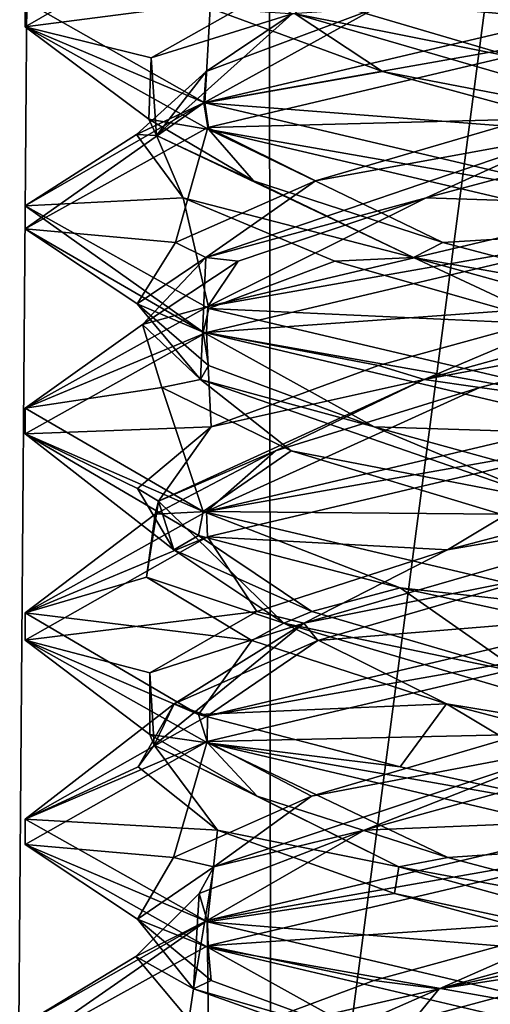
# Model space of a CAD drawing. Header units: millimetres. Extents: x -18.9 to 18.9, y -8.8 to 39.
# Tile 60 of 256: x 8.4 to 9.6, y -2 to 0.5. Entities that reach past the tile are written whole.
import ezdxf

# ---------------------------------------------------------------- set-up
doc = ezdxf.new("R2010")
doc.units = ezdxf.units.MM
doc.header["$LTSCALE"] = 41.718519
for name, color, linetype in [('1', 7, 'CONTINUOUS'), ('15', 7, 'CONTINUOUS'), ('1853', 7, 'CONTINUOUS'), ('1859', 7, 'CONTINUOUS'), ('1860', 7, 'CONTINUOUS'), ('1861', 7, 'CONTINUOUS'), ('1871', 7, 'CONTINUOUS'), ('1872', 7, 'CONTINUOUS'), ('1873', 7, 'CONTINUOUS'), ('1883', 7, 'CONTINUOUS'), ('1884', 7, 'CONTINUOUS'), ('1885', 7, 'CONTINUOUS'), ('1904', 7, 'CONTINUOUS'), ('1905', 7, 'CONTINUOUS'), ('1906', 7, 'CONTINUOUS'), ('7', 7, 'CONTINUOUS'), ('8', 7, 'CONTINUOUS')]:
    doc.layers.add(name, color=color, linetype=linetype)

msp = doc.modelspace()

# ---------------------------------------------------------------- linework, layer by layer
at = {"layer": '1', "color": 7, "linetype": 'Continuous'}
for points in [[(4.2931, 26.4, -16.8621), (9.0291, 26.4, -14.874), (6.4071, -3.5, -16.1774), (4.2931, 26.4, -16.8621)], [(6.4071, -3.5, -16.1774), (9.0291, 26.4, -14.874), (9.0598, -3.5, -14.8553), (6.4071, -3.5, -16.1774)], [(9.0291, 26.4, -14.874), (12.9799, 26.4, -11.588), (9.0598, -3.5, -14.8553), (9.0291, 26.4, -14.874)], [(9.0598, -3.5, -14.8553), (12.9799, 26.4, -11.588), (11.4495, -3.5, -13.1023), (9.0598, -3.5, -14.8553)]]:
    msp.add_3dface(points, dxfattribs=at)
at = {"layer": '15', "color": 7, "linetype": 'Continuous'}
for points in [[(9.3355, 27.7834, 14.6836), (10.7441, -3.5, 13.6867), (9.3538, 28.967, 14.672), (9.3355, 27.7834, 14.6836)], [(9.3538, 28.967, 14.672), (10.7441, -3.5, 13.6867), (10.0229, 28.967, 14.2233), (9.3538, 28.967, 14.672)], [(9.3172, 26.6, 14.6952), (10.7441, -3.5, 13.6867), (9.3355, 27.7834, 14.6836), (9.3172, 26.6, 14.6952)], [(9.1871, 26.4658, 14.7769), (10.7441, -3.5, 13.6867), (9.3172, 26.6, 14.6952), (9.1871, 26.4658, 14.7769)], [(9.021, 26.4, 14.8789), (10.7441, -3.5, 13.6867), (9.1731, 26.4554, 14.7856), (9.021, 26.4, 14.8789)], [(9.1731, 26.4554, 14.7856), (10.7441, -3.5, 13.6867), (9.1871, 26.4658, 14.7769), (9.1731, 26.4554, 14.7856)], [(5.9019, -3.5, 16.3685), (9.021, 26.4, 14.8789), (3.603, 26.4, 17.0228), (5.9019, -3.5, 16.3685)], [(5.9019, -3.5, 16.3685), (10.7441, -3.5, 13.6867), (9.021, 26.4, 14.8789), (5.9019, -3.5, 16.3685)]]:
    msp.add_3dface(points, dxfattribs=at)
at = {"layer": '1853', "color": 7, "linetype": 'Continuous'}
for points in [[(8.8951, 0.6867, 9.4141), (8.4586, 0.498, 8.3468), (8.4586, 0.4351, 8.3448), (8.8951, 0.6867, 9.4141)], [(9.9586, 0.4375, 6.8562), (8.898, 0.6875, 7.2955), (9.9586, 0.5, 6.8562), (9.9586, 0.4375, 6.8562)], [(8.4586, 0.498, 8.3468), (8.898, 0.25, 7.2955), (8.4586, 0.4351, 8.3448), (8.4586, 0.498, 8.3468)], [(9.9586, 0.4375, 9.8562), (9.9586, 0.5, 9.8562), (8.8951, 0.2492, 9.4141), (9.9586, 0.4375, 9.8562)], [(8.4586, 0.4351, 8.3448), (8.898, 0.25, 7.2955), (8.9076, 0.1846, 7.2859), (8.4586, 0.4351, 8.3448)], [(8.9051, 0.1896, 9.424), (9.9586, 0.4375, 9.8562), (8.8951, 0.2492, 9.4141), (8.9051, 0.1896, 9.424)], [(8.4586, -0.0024, 8.3448), (8.4587, -0.0587, 8.374), (8.8951, 0.2492, 9.4141), (8.4586, -0.0024, 8.3448)], [(8.4587, -0.0587, 8.374), (8.9051, 0.1896, 9.424), (8.8951, 0.2492, 9.4141), (8.4587, -0.0587, 8.374)], [(8.898, 0.25, 7.2955), (9.9586, 0, 6.8562), (8.9076, 0.1846, 7.2859), (8.898, 0.25, 7.2955)], [(9.9586, 0, 6.8562), (9.9586, -0.0625, 6.8562), (8.9076, 0.1846, 7.2859), (9.9586, 0, 6.8562)], [(9.9586, -0.0625, 9.8562), (9.9586, 0, 9.8562), (8.9051, -0.2479, 9.424), (9.9586, -0.0625, 9.8562)], [(8.8934, -0.3112, 7.3001), (8.4587, -0.0587, 8.374), (8.4586, -0.0024, 8.3448), (8.8934, -0.3112, 7.3001)], [(8.9076, -0.2529, 7.2859), (8.8934, -0.3112, 7.3001), (8.4586, -0.0024, 8.3448), (8.9076, -0.2529, 7.2859)], [(8.902, -0.3113, 9.4209), (9.9586, -0.0625, 9.8562), (8.9051, -0.2479, 9.424), (8.902, -0.3113, 9.4209)], [(8.4587, -0.4962, 8.374), (8.902, -0.3113, 9.4209), (8.9051, -0.2479, 9.424), (8.4587, -0.4962, 8.374)], [(9.9586, -0.5, 6.8562), (8.8934, -0.3112, 7.3001), (8.9076, -0.2529, 7.2859), (9.9586, -0.5, 6.8562)], [(8.4586, -0.5594, 8.3706), (8.902, -0.3113, 9.4209), (8.4587, -0.4962, 8.374), (8.4586, -0.5594, 8.3706)], [(9.9586, -0.5625, 6.8562), (8.8934, -0.3112, 7.3001), (9.9586, -0.5, 6.8562), (9.9586, -0.5625, 6.8562)], [(8.8934, -0.7487, 7.3001), (8.4586, -0.5594, 8.3706), (8.4587, -0.4962, 8.374), (8.8934, -0.7487, 7.3001)], [(9.9586, -0.5625, 9.8562), (9.9586, -0.5, 9.8562), (8.902, -0.7488, 9.4209), (9.9586, -0.5625, 9.8562)], [(8.8821, -0.8077, 7.3116), (8.4586, -0.5594, 8.3706), (8.8934, -0.7487, 7.3001), (8.8821, -0.8077, 7.3116)], [(8.9044, -0.8106, 9.4234), (9.9586, -0.5625, 9.8562), (8.902, -0.7488, 9.4209), (8.9044, -0.8106, 9.4234)], [(8.4586, -0.9969, 8.3706), (8.9044, -0.8106, 9.4234), (8.902, -0.7488, 9.4209), (8.4586, -0.9969, 8.3706)], [(9.3755, -0.9354, 6.9742), (8.8821, -0.8077, 7.3116), (8.8934, -0.7487, 7.3001), (9.3755, -0.9354, 6.9742)], [(9.9586, -1, 6.8562), (9.3755, -0.9354, 6.9742), (8.8934, -0.7487, 7.3001), (9.9586, -1, 6.8562)], [(8.4586, -1.0631, 8.3533), (8.9044, -0.8106, 9.4234), (8.4586, -0.9969, 8.3706), (8.4586, -1.0631, 8.3533)], [(9.9586, -1.0625, 6.8562), (9.3755, -0.9354, 6.9742), (9.9586, -1, 6.8562), (9.9586, -1.0625, 6.8562)], [(8.8821, -1.2452, 7.3116), (8.4586, -1.0631, 8.3533), (8.4586, -0.9969, 8.3706), (8.8821, -1.2452, 7.3116)], [(9.9586, -1, 9.8562), (8.9044, -1.2481, 9.4234), (9.9586, -1.0625, 9.8562), (9.9586, -1, 9.8562)], [(8.904, -1.3143, 7.2895), (8.4586, -1.0631, 8.3533), (8.8821, -1.2452, 7.3116), (8.904, -1.3143, 7.2895)], [(9.9586, -1.0625, 9.8562), (8.9044, -1.2481, 9.4234), (8.9031, -1.311, 9.4221), (9.9586, -1.0625, 9.8562)], [(8.9044, -1.2481, 9.4234), (8.4586, -1.5006, 8.3533), (8.9031, -1.311, 9.4221), (8.9044, -1.2481, 9.4234)], [(9.3755, -1.3729, 6.9742), (8.904, -1.3143, 7.2895), (8.8821, -1.2452, 7.3116), (9.3755, -1.3729, 6.9742)], [(8.9031, -1.311, 9.4221), (8.4586, -1.5006, 8.3533), (8.4586, -1.5625, 8.3561), (8.9031, -1.311, 9.4221)], [(9.9586, -1.5625, 6.8562), (8.904, -1.3143, 7.2895), (9.9586, -1.5, 6.8562), (9.9586, -1.5625, 6.8562)], [(9.9586, -1.5, 6.8562), (8.904, -1.3143, 7.2895), (9.3755, -1.3729, 6.9742), (9.9586, -1.5, 6.8562)], [(8.4586, -1.5006, 8.3533), (8.904, -1.7518, 7.2895), (8.4586, -1.5625, 8.3561), (8.4586, -1.5006, 8.3533)], [(9.9586, -1.5625, 9.8562), (9.9586, -1.5, 9.8562), (8.9031, -1.7485, 9.4221), (9.9586, -1.5625, 9.8562)], [(8.4586, -1.5625, 8.3561), (8.904, -1.7518, 7.2895), (8.9055, -1.8148, 7.288), (8.4586, -1.5625, 8.3561)], [(8.9043, -1.8106, 9.4232), (9.9586, -1.5625, 9.8562), (8.9031, -1.7485, 9.4221), (8.9043, -1.8106, 9.4232)], [(8.4586, -2, 8.3561), (8.4587, -2.0577, 8.3786), (8.9031, -1.7485, 9.4221), (8.4586, -2, 8.3561)], [(8.4587, -2.0577, 8.3786), (8.9043, -1.8106, 9.4232), (8.9031, -1.7485, 9.4221), (8.4587, -2.0577, 8.3786)], [(8.904, -1.7518, 7.2895), (9.9586, -2, 6.8562), (8.9055, -1.8148, 7.288), (8.904, -1.7518, 7.2895)], [(9.9586, -2, 6.8562), (9.9586, -2.0625, 6.8562), (8.9055, -1.8148, 7.288), (9.9586, -2, 6.8562)]]:
    msp.add_3dface(points, dxfattribs=at)
at = {"layer": '1859', "color": 7, "linetype": 'Continuous'}
for points in [[(8.898, 0.25, 7.2955), (8.4586, 0.498, 8.3468), (8.9111, 0.4809, 7.7128), (8.898, 0.25, 7.2955)], [(9.3323, 0.3264, 7.2983), (8.898, 0.25, 7.2955), (8.9111, 0.4809, 7.7128), (9.3323, 0.3264, 7.2983)], [(9.8983, 0.1719, 7.1284), (8.898, 0.25, 7.2955), (9.3323, 0.3264, 7.2983), (9.8983, 0.1719, 7.1284)], [(9.9586, 0, 6.8562), (8.898, 0.25, 7.2955), (9.8983, 0.1719, 7.1284), (9.9586, 0, 6.8562)], [(9.1735, -1.0642, 9.3023), (9.9586, -1, 9.8562), (9.7056, -0.9097, 9.5593), (9.1735, -1.0642, 9.3023)], [(8.9044, -1.2481, 9.4234), (9.9586, -1, 9.8562), (9.1735, -1.0642, 9.3023), (8.9044, -1.2481, 9.4234)], [(8.8228, -1.2188, 8.8267), (8.9044, -1.2481, 9.4234), (9.1735, -1.0642, 9.3023), (8.8228, -1.2188, 8.8267)], [(8.4586, -1.5006, 8.3533), (8.9044, -1.2481, 9.4234), (8.8228, -1.2188, 8.8267), (8.4586, -1.5006, 8.3533)], [(8.7345, -1.3733, 8.2424), (8.4586, -1.5006, 8.3533), (8.8228, -1.2188, 8.8267), (8.7345, -1.3733, 8.2424)], [(8.929, -1.5278, 7.6844), (8.4586, -1.5006, 8.3533), (8.7345, -1.3733, 8.2424), (8.929, -1.5278, 7.6844)], [(8.904, -1.7518, 7.2895), (8.4586, -1.5006, 8.3533), (8.929, -1.5278, 7.6844), (8.904, -1.7518, 7.2895)], [(9.3614, -1.6823, 7.2817), (8.904, -1.7518, 7.2895), (8.929, -1.5278, 7.6844), (9.3614, -1.6823, 7.2817)], [(9.9318, -1.8368, 7.1272), (8.904, -1.7518, 7.2895), (9.3614, -1.6823, 7.2817), (9.9318, -1.8368, 7.1272)], [(9.9586, -2, 6.8562), (8.904, -1.7518, 7.2895), (9.9318, -1.8368, 7.1272), (9.9586, -2, 6.8562)]]:
    msp.add_3dface(points, dxfattribs=at)
at = {"layer": '1860', "color": 7, "linetype": 'Continuous'}
for points in [[(9.659, 0.3596, 7.1639), (9.1188, 0.4672, 7.5085), (9.1494, 0.5099, 7.4307), (9.659, 0.3596, 7.1639)], [(9.3323, 0.3264, 7.2983), (8.9111, 0.4809, 7.7128), (9.1188, 0.4672, 7.5085), (9.3323, 0.3264, 7.2983)], [(10.1428, 0.1694, 7.1773), (9.3323, 0.3264, 7.2983), (9.1188, 0.4672, 7.5085), (10.1428, 0.1694, 7.1773)], [(10.1428, 0.1694, 7.1773), (9.1188, 0.4672, 7.5085), (9.659, 0.3596, 7.1639), (10.1428, 0.1694, 7.1773)], [(9.8983, 0.1719, 7.1284), (9.3323, 0.3264, 7.2983), (10.1428, 0.1694, 7.1773), (9.8983, 0.1719, 7.1284)], [(9.4907, -0.843, 9.4931), (10.1717, -0.7241, 9.5303), (10.059, -0.6927, 9.5815), (9.4907, -0.843, 9.4931)], [(9.1399, -1.0219, 9.2244), (9.7056, -0.9097, 9.5593), (10.1717, -0.7241, 9.5303), (9.1399, -1.0219, 9.2244)], [(9.1399, -1.0219, 9.2244), (10.1717, -0.7241, 9.5303), (9.4907, -0.843, 9.4931), (9.1399, -1.0219, 9.2244)], [(9.0247, -0.9934, 9.1558), (9.1399, -1.0219, 9.2244), (9.4907, -0.843, 9.4931), (9.0247, -0.9934, 9.1558)], [(9.1735, -1.0642, 9.3023), (9.7056, -0.9097, 9.5593), (9.1399, -1.0219, 9.2244), (9.1735, -1.0642, 9.3023)], [(8.7632, -1.1437, 8.6434), (9.1399, -1.0219, 9.2244), (9.0247, -0.9934, 9.1558), (8.7632, -1.1437, 8.6434)], [(8.774, -1.3198, 8.2122), (9.1399, -1.0219, 9.2244), (8.7632, -1.1437, 8.6434), (8.774, -1.3198, 8.2122)], [(8.774, -1.3198, 8.2122), (8.8228, -1.2188, 8.8267), (9.1399, -1.0219, 9.2244), (8.774, -1.3198, 8.2122)], [(8.8228, -1.2188, 8.8267), (9.1735, -1.0642, 9.3023), (9.1399, -1.0219, 9.2244), (8.8228, -1.2188, 8.8267)], [(8.7634, -1.294, 8.0682), (8.774, -1.3198, 8.2122), (8.7632, -1.1437, 8.6434), (8.7634, -1.294, 8.0682)], [(8.7345, -1.3733, 8.2424), (8.8228, -1.2188, 8.8267), (8.774, -1.3198, 8.2122), (8.7345, -1.3733, 8.2424)], [(9.0253, -1.4444, 7.556), (8.774, -1.3198, 8.2122), (8.7634, -1.294, 8.0682), (9.0253, -1.4444, 7.556)], [(8.929, -1.5278, 7.6844), (8.7345, -1.3733, 8.2424), (8.774, -1.3198, 8.2122), (8.929, -1.5278, 7.6844)], [(9.3717, -1.6176, 7.3172), (8.929, -1.5278, 7.6844), (8.774, -1.3198, 8.2122), (9.3717, -1.6176, 7.3172)], [(9.3717, -1.6176, 7.3172), (8.774, -1.3198, 8.2122), (9.0253, -1.4444, 7.556), (9.3717, -1.6176, 7.3172)], [(9.4915, -1.5947, 7.2191), (9.3717, -1.6176, 7.3172), (9.0253, -1.4444, 7.556), (9.4915, -1.5947, 7.2191)], [(9.3614, -1.6823, 7.2817), (8.929, -1.5278, 7.6844), (9.3717, -1.6176, 7.3172), (9.3614, -1.6823, 7.2817)], [(10.06, -1.745, 7.1311), (9.3717, -1.6176, 7.3172), (9.4915, -1.5947, 7.2191), (10.06, -1.745, 7.1311)], [(10.4468, -1.9154, 7.2674), (9.3614, -1.6823, 7.2817), (9.3717, -1.6176, 7.3172), (10.4468, -1.9154, 7.2674)], [(10.4468, -1.9154, 7.2674), (9.3717, -1.6176, 7.3172), (10.06, -1.745, 7.1311), (10.4468, -1.9154, 7.2674)], [(9.9318, -1.8368, 7.1272), (9.3614, -1.6823, 7.2817), (10.4468, -1.9154, 7.2674), (9.9318, -1.8368, 7.1272)]]:
    msp.add_3dface(points, dxfattribs=at)
at = {"layer": '1861', "color": 7, "linetype": 'Continuous'}
for points in [[(8.898, 0.6875, 7.2955), (9.9586, 0.4375, 6.8562), (9.1494, 0.5099, 7.4307), (8.898, 0.6875, 7.2955)], [(9.9586, 0.4375, 6.8562), (9.659, 0.3596, 7.1639), (9.1494, 0.5099, 7.4307), (9.9586, 0.4375, 6.8562)], [(9.9586, -0.5625, 9.8562), (8.9044, -0.8106, 9.4234), (9.4907, -0.843, 9.4931), (9.9586, -0.5625, 9.8562)], [(9.9586, -0.5625, 9.8562), (9.4907, -0.843, 9.4931), (10.059, -0.6927, 9.5815), (9.9586, -0.5625, 9.8562)], [(8.9044, -0.8106, 9.4234), (8.4586, -1.0631, 8.3533), (9.0247, -0.9934, 9.1558), (8.9044, -0.8106, 9.4234)], [(8.9044, -0.8106, 9.4234), (9.0247, -0.9934, 9.1558), (9.4907, -0.843, 9.4931), (8.9044, -0.8106, 9.4234)], [(8.4586, -1.0631, 8.3533), (8.7632, -1.1437, 8.6434), (9.0247, -0.9934, 9.1558), (8.4586, -1.0631, 8.3533)], [(8.4586, -1.0631, 8.3533), (8.904, -1.3143, 7.2895), (8.7634, -1.294, 8.0682), (8.4586, -1.0631, 8.3533)], [(8.4586, -1.0631, 8.3533), (8.7634, -1.294, 8.0682), (8.7632, -1.1437, 8.6434), (8.4586, -1.0631, 8.3533)], [(8.904, -1.3143, 7.2895), (9.0253, -1.4444, 7.556), (8.7634, -1.294, 8.0682), (8.904, -1.3143, 7.2895)], [(8.904, -1.3143, 7.2895), (9.9586, -1.5625, 6.8562), (9.4915, -1.5947, 7.2191), (8.904, -1.3143, 7.2895)], [(8.904, -1.3143, 7.2895), (9.4915, -1.5947, 7.2191), (9.0253, -1.4444, 7.556), (8.904, -1.3143, 7.2895)], [(9.9586, -1.5625, 6.8562), (10.06, -1.745, 7.1311), (9.4915, -1.5947, 7.2191), (9.9586, -1.5625, 6.8562)]]:
    msp.add_3dface(points, dxfattribs=at)
at = {"layer": '1871', "color": 7, "linetype": 'Continuous'}
for points in [[(9.5698, -0.4462, 9.5225), (9.9586, -0.5, 9.8562), (10.1588, -0.2917, 9.5692), (9.5698, -0.4462, 9.5225)], [(8.902, -0.7488, 9.4209), (9.9586, -0.5, 9.8562), (9.5698, -0.4462, 9.5225), (8.902, -0.7488, 9.4209)], [(9.0705, -0.6007, 9.2064), (8.902, -0.7488, 9.4209), (9.5698, -0.4462, 9.5225), (9.0705, -0.6007, 9.2064)], [(8.7765, -0.7552, 8.6938), (8.902, -0.7488, 9.4209), (9.0705, -0.6007, 9.2064), (8.7765, -0.7552, 8.6938)], [(8.4586, -0.9969, 8.3706), (8.902, -0.7488, 9.4209), (8.7765, -0.7552, 8.6938), (8.4586, -0.9969, 8.3706)], [(8.7555, -0.9097, 8.1033), (8.4586, -0.9969, 8.3706), (8.7765, -0.7552, 8.6938), (8.7555, -0.9097, 8.1033)], [(9.0125, -1.0642, 7.5712), (8.4586, -0.9969, 8.3706), (8.7555, -0.9097, 8.1033), (9.0125, -1.0642, 7.5712)], [(8.8821, -1.2452, 7.3116), (8.4586, -0.9969, 8.3706), (9.0125, -1.0642, 7.5712), (8.8821, -1.2452, 7.3116)], [(9.4881, -1.2188, 7.2205), (8.8821, -1.2452, 7.3116), (9.0125, -1.0642, 7.5712), (9.4881, -1.2188, 7.2205)], [(9.3755, -1.3729, 6.9742), (8.8821, -1.2452, 7.3116), (9.4881, -1.2188, 7.2205), (9.3755, -1.3729, 6.9742)], [(9.9586, -1.5, 6.8562), (9.3755, -1.3729, 6.9742), (9.4881, -1.2188, 7.2205), (9.9586, -1.5, 6.8562)], [(10.0724, -1.3733, 7.1322), (9.9586, -1.5, 6.8562), (9.4881, -1.2188, 7.2205), (10.0724, -1.3733, 7.1322)]]:
    msp.add_3dface(points, dxfattribs=at)
at = {"layer": '1872', "color": 7, "linetype": 'Continuous'}
for points in [[(9.4336, -0.4263, 9.4278), (10.1588, -0.2917, 9.5692), (10.5097, -0.1284, 9.4146), (9.4336, -0.4263, 9.4278)], [(9.4336, -0.4263, 9.4278), (10.5097, -0.1284, 9.4146), (9.87, -0.2417, 9.5824), (9.4336, -0.4263, 9.4278)], [(9.3219, -0.392, 9.4079), (9.4336, -0.4263, 9.4278), (9.87, -0.2417, 9.5824), (9.3219, -0.392, 9.4079)], [(9.5698, -0.4462, 9.5225), (10.1588, -0.2917, 9.5692), (9.4336, -0.4263, 9.4278), (9.5698, -0.4462, 9.5225)], [(8.9132, -0.5424, 9.0031), (9.4336, -0.4263, 9.4278), (9.3219, -0.392, 9.4079), (8.9132, -0.5424, 9.0031)], [(8.7845, -0.7241, 8.5694), (9.0705, -0.6007, 9.2064), (9.4336, -0.4263, 9.4278), (8.7845, -0.7241, 8.5694)], [(8.7845, -0.7241, 8.5694), (9.4336, -0.4263, 9.4278), (8.9132, -0.5424, 9.0031), (8.7845, -0.7241, 8.5694)], [(9.0705, -0.6007, 9.2064), (9.5698, -0.4462, 9.5225), (9.4336, -0.4263, 9.4278), (9.0705, -0.6007, 9.2064)], [(8.7333, -0.6927, 8.4567), (8.7845, -0.7241, 8.5694), (8.9132, -0.5424, 9.0031), (8.7333, -0.6927, 8.4567)], [(8.7765, -0.7552, 8.6938), (9.0705, -0.6007, 9.2064), (8.7845, -0.7241, 8.5694), (8.7765, -0.7552, 8.6938)], [(8.8217, -0.843, 7.8883), (8.7845, -0.7241, 8.5694), (8.7333, -0.6927, 8.4567), (8.8217, -0.843, 7.8883)], [(8.7555, -0.9097, 8.1033), (8.7765, -0.7552, 8.6938), (8.7845, -0.7241, 8.5694), (8.7555, -0.9097, 8.1033)], [(9.0904, -1.0219, 7.5375), (8.7555, -0.9097, 8.1033), (8.7845, -0.7241, 8.5694), (9.0904, -1.0219, 7.5375)], [(9.0904, -1.0219, 7.5375), (8.7845, -0.7241, 8.5694), (8.8217, -0.843, 7.8883), (9.0904, -1.0219, 7.5375)], [(9.1591, -0.9934, 7.4224), (9.0904, -1.0219, 7.5375), (8.8217, -0.843, 7.8883), (9.1591, -0.9934, 7.4224)], [(9.0125, -1.0642, 7.5712), (8.7555, -0.9097, 8.1033), (9.0904, -1.0219, 7.5375), (9.0125, -1.0642, 7.5712)], [(9.6714, -1.1437, 7.1609), (9.0904, -1.0219, 7.5375), (9.1591, -0.9934, 7.4224), (9.6714, -1.1437, 7.1609)], [(9.4881, -1.2188, 7.2205), (9.0125, -1.0642, 7.5712), (9.0904, -1.0219, 7.5375), (9.4881, -1.2188, 7.2205)], [(10.1026, -1.3198, 7.1717), (9.4881, -1.2188, 7.2205), (9.0904, -1.0219, 7.5375), (10.1026, -1.3198, 7.1717)], [(10.1026, -1.3198, 7.1717), (9.0904, -1.0219, 7.5375), (9.6714, -1.1437, 7.1609), (10.1026, -1.3198, 7.1717)], [(10.0724, -1.3733, 7.1322), (9.4881, -1.2188, 7.2205), (10.1026, -1.3198, 7.1717), (10.0724, -1.3733, 7.1322)]]:
    msp.add_3dface(points, dxfattribs=at)
at = {"layer": '1873', "color": 7, "linetype": 'Continuous'}
for points in [[(9.9586, -0.0625, 9.8562), (8.902, -0.3113, 9.4209), (9.87, -0.2417, 9.5824), (9.9586, -0.0625, 9.8562)], [(8.902, -0.3113, 9.4209), (9.3219, -0.392, 9.4079), (9.87, -0.2417, 9.5824), (8.902, -0.3113, 9.4209)], [(8.902, -0.3113, 9.4209), (8.4586, -0.5594, 8.3706), (8.9132, -0.5424, 9.0031), (8.902, -0.3113, 9.4209)], [(8.902, -0.3113, 9.4209), (8.9132, -0.5424, 9.0031), (9.3219, -0.392, 9.4079), (8.902, -0.3113, 9.4209)], [(8.4586, -0.5594, 8.3706), (8.7333, -0.6927, 8.4567), (8.9132, -0.5424, 9.0031), (8.4586, -0.5594, 8.3706)], [(8.4586, -0.5594, 8.3706), (8.8821, -0.8077, 7.3116), (8.8217, -0.843, 7.8883), (8.4586, -0.5594, 8.3706)], [(8.4586, -0.5594, 8.3706), (8.8217, -0.843, 7.8883), (8.7333, -0.6927, 8.4567), (8.4586, -0.5594, 8.3706)], [(8.8821, -0.8077, 7.3116), (9.1591, -0.9934, 7.4224), (8.8217, -0.843, 7.8883), (8.8821, -0.8077, 7.3116)], [(8.8821, -0.8077, 7.3116), (9.3755, -0.9354, 6.9742), (9.1591, -0.9934, 7.4224), (8.8821, -0.8077, 7.3116)], [(9.3755, -0.9354, 6.9742), (9.6714, -1.1437, 7.1609), (9.1591, -0.9934, 7.4224), (9.3755, -0.9354, 6.9742)], [(9.3755, -0.9354, 6.9742), (9.9586, -1.0625, 6.8562), (9.6714, -1.1437, 7.1609), (9.3755, -0.9354, 6.9742)]]:
    msp.add_3dface(points, dxfattribs=at)
at = {"layer": '1883', "color": 7, "linetype": 'Continuous'}
for points in [[(9.439, 0.0174, 9.4704), (9.9586, 0, 9.8562), (10.0189, 0.1719, 9.5841), (9.439, 0.0174, 9.4704)], [(8.9051, -0.2479, 9.424), (9.9586, 0, 9.8562), (9.439, 0.0174, 9.4704), (8.9051, -0.2479, 9.424)], [(8.9792, -0.1372, 9.0993), (8.9051, -0.2479, 9.424), (9.439, 0.0174, 9.4704), (8.9792, -0.1372, 9.0993)], [(8.7456, -0.2917, 8.5565), (8.9051, -0.2479, 9.424), (8.9792, -0.1372, 9.0993), (8.7456, -0.2917, 8.5565)], [(8.4587, -0.4962, 8.374), (8.9051, -0.2479, 9.424), (8.7456, -0.2917, 8.5565), (8.4587, -0.4962, 8.374)], [(8.7923, -0.4462, 7.9674), (8.4587, -0.4962, 8.374), (8.7456, -0.2917, 8.5565), (8.7923, -0.4462, 7.9674)], [(8.8934, -0.7487, 7.3001), (8.4587, -0.4962, 8.374), (8.7923, -0.4462, 7.9674), (8.8934, -0.7487, 7.3001)], [(9.1085, -0.6007, 7.4682), (8.8934, -0.7487, 7.3001), (8.7923, -0.4462, 7.9674), (9.1085, -0.6007, 7.4682)], [(9.621, -0.7552, 7.1741), (8.8934, -0.7487, 7.3001), (9.1085, -0.6007, 7.4682), (9.621, -0.7552, 7.1741)], [(9.9586, -1, 6.8562), (8.8934, -0.7487, 7.3001), (9.621, -0.7552, 7.1741), (9.9586, -1, 6.8562)], [(9.4088, -1.9913, 9.4558), (9.9586, -2, 9.8562), (9.9854, -1.8368, 9.5853), (9.4088, -1.9913, 9.4558)]]:
    msp.add_3dface(points, dxfattribs=at)
at = {"layer": '1884', "color": 7, "linetype": 'Continuous'}
for points in [[(9.1681, 0.0589, 9.2978), (9.7744, 0.1694, 9.5352), (9.683, 0.2093, 9.5543), (9.1681, 0.0589, 9.2978)], [(8.9002, -0.1284, 8.9074), (9.439, 0.0174, 9.4704), (9.7744, 0.1694, 9.5352), (8.9002, -0.1284, 8.9074)], [(8.9002, -0.1284, 8.9074), (9.7744, 0.1694, 9.5352), (9.1681, 0.0589, 9.2978), (8.9002, -0.1284, 8.9074)], [(9.439, 0.0174, 9.4704), (10.0189, 0.1719, 9.5841), (9.7744, 0.1694, 9.5352), (9.439, 0.0174, 9.4704)], [(8.8263, -0.0914, 8.8351), (8.9002, -0.1284, 8.9074), (9.1681, 0.0589, 9.2978), (8.8263, -0.0914, 8.8351)], [(8.9792, -0.1372, 9.0993), (9.439, 0.0174, 9.4704), (8.9002, -0.1284, 8.9074), (8.9792, -0.1372, 9.0993)], [(8.7324, -0.2417, 8.2676), (8.9002, -0.1284, 8.9074), (8.8263, -0.0914, 8.8351), (8.7324, -0.2417, 8.2676)], [(8.887, -0.4263, 7.8312), (8.9002, -0.1284, 8.9074), (8.7324, -0.2417, 8.2676), (8.887, -0.4263, 7.8312)], [(8.7456, -0.2917, 8.5565), (8.9792, -0.1372, 9.0993), (8.9002, -0.1284, 8.9074), (8.7456, -0.2917, 8.5565)], [(8.887, -0.4263, 7.8312), (8.7456, -0.2917, 8.5565), (8.9002, -0.1284, 8.9074), (8.887, -0.4263, 7.8312)], [(8.9069, -0.392, 7.7195), (8.887, -0.4263, 7.8312), (8.7324, -0.2417, 8.2676), (8.9069, -0.392, 7.7195)], [(8.7923, -0.4462, 7.9674), (8.7456, -0.2917, 8.5565), (8.887, -0.4263, 7.8312), (8.7923, -0.4462, 7.9674)], [(9.3117, -0.5424, 7.3108), (8.887, -0.4263, 7.8312), (8.9069, -0.392, 7.7195), (9.3117, -0.5424, 7.3108)], [(9.1085, -0.6007, 7.4682), (8.7923, -0.4462, 7.9674), (8.887, -0.4263, 7.8312), (9.1085, -0.6007, 7.4682)], [(9.7454, -0.7241, 7.1821), (9.1085, -0.6007, 7.4682), (8.887, -0.4263, 7.8312), (9.7454, -0.7241, 7.1821)], [(9.7454, -0.7241, 7.1821), (8.887, -0.4263, 7.8312), (9.3117, -0.5424, 7.3108), (9.7454, -0.7241, 7.1821)], [(9.8581, -0.6927, 7.131), (9.7454, -0.7241, 7.1821), (9.3117, -0.5424, 7.3108), (9.8581, -0.6927, 7.131)], [(9.621, -0.7552, 7.1741), (9.1085, -0.6007, 7.4682), (9.7454, -0.7241, 7.1821), (9.621, -0.7552, 7.1741)], [(9.4703, -1.9154, 9.4451), (10.5558, -1.6823, 9.4308), (10.5454, -1.6176, 9.3952), (9.4703, -1.9154, 9.4451)], [(9.4703, -1.9154, 9.4451), (10.5454, -1.6176, 9.3952), (9.8572, -1.745, 9.5814), (9.4703, -1.9154, 9.4451)], [(9.9854, -1.8368, 9.5853), (10.5558, -1.6823, 9.4308), (9.4703, -1.9154, 9.4451), (9.9854, -1.8368, 9.5853)], [(9.3109, -1.8954, 9.4012), (9.4703, -1.9154, 9.4451), (9.8572, -1.745, 9.5814), (9.3109, -1.8954, 9.4012)], [(9.4088, -1.9913, 9.4558), (9.9854, -1.8368, 9.5853), (9.4703, -1.9154, 9.4451), (9.4088, -1.9913, 9.4558)], [(8.9065, -2.0457, 8.9922), (9.4703, -1.9154, 9.4451), (9.3109, -1.8954, 9.4012), (8.9065, -2.0457, 8.9922)], [(8.7924, -2.2133, 8.6092), (9.4088, -1.9913, 9.4558), (9.4703, -1.9154, 9.4451), (8.7924, -2.2133, 8.6092)], [(8.7924, -2.2133, 8.6092), (9.4703, -1.9154, 9.4451), (8.9065, -2.0457, 8.9922), (8.7924, -2.2133, 8.6092)]]:
    msp.add_3dface(points, dxfattribs=at)
at = {"layer": '1885', "color": 7, "linetype": 'Continuous'}
for points in [[(9.9586, 0.4375, 9.8562), (8.9051, 0.1896, 9.424), (9.683, 0.2093, 9.5543), (9.9586, 0.4375, 9.8562)], [(8.9051, 0.1896, 9.424), (9.1681, 0.0589, 9.2978), (9.683, 0.2093, 9.5543), (8.9051, 0.1896, 9.424)], [(8.9051, 0.1896, 9.424), (8.4587, -0.0587, 8.374), (8.8263, -0.0914, 8.8351), (8.9051, 0.1896, 9.424)], [(8.9051, 0.1896, 9.424), (8.8263, -0.0914, 8.8351), (9.1681, 0.0589, 9.2978), (8.9051, 0.1896, 9.424)], [(8.4587, -0.0587, 8.374), (8.8934, -0.3112, 7.3001), (8.7324, -0.2417, 8.2676), (8.4587, -0.0587, 8.374)], [(8.4587, -0.0587, 8.374), (8.7324, -0.2417, 8.2676), (8.8263, -0.0914, 8.8351), (8.4587, -0.0587, 8.374)], [(8.8934, -0.3112, 7.3001), (8.9069, -0.392, 7.7195), (8.7324, -0.2417, 8.2676), (8.8934, -0.3112, 7.3001)], [(8.8934, -0.3112, 7.3001), (9.9586, -0.5625, 6.8562), (9.3117, -0.5424, 7.3108), (8.8934, -0.3112, 7.3001)], [(8.8934, -0.3112, 7.3001), (9.3117, -0.5424, 7.3108), (8.9069, -0.392, 7.7195), (8.8934, -0.3112, 7.3001)], [(9.9586, -0.5625, 6.8562), (9.8581, -0.6927, 7.131), (9.3117, -0.5424, 7.3108), (9.9586, -0.5625, 6.8562)], [(9.9586, -1.5625, 9.8562), (8.9043, -1.8106, 9.4232), (9.8572, -1.745, 9.5814), (9.9586, -1.5625, 9.8562)], [(8.9043, -1.8106, 9.4232), (9.3109, -1.8954, 9.4012), (9.8572, -1.745, 9.5814), (8.9043, -1.8106, 9.4232)], [(8.9043, -1.8106, 9.4232), (8.4587, -2.0577, 8.3786), (8.9065, -2.0457, 8.9922), (8.9043, -1.8106, 9.4232)], [(8.9043, -1.8106, 9.4232), (8.9065, -2.0457, 8.9922), (9.3109, -1.8954, 9.4012), (8.9043, -1.8106, 9.4232)]]:
    msp.add_3dface(points, dxfattribs=at)
at = {"layer": '1904', "color": 7, "linetype": 'Continuous'}
for points in [[(8.8951, 0.2492, 9.4141), (9.9586, 0.5, 9.8562), (9.3151, 0.4809, 9.4037), (8.8951, 0.2492, 9.4141)], [(8.9007, 0.3264, 8.9825), (8.8951, 0.2492, 9.4141), (9.3151, 0.4809, 9.4037), (8.9007, 0.3264, 8.9825)], [(8.7307, 0.1719, 8.4166), (8.8951, 0.2492, 9.4141), (8.9007, 0.3264, 8.9825), (8.7307, 0.1719, 8.4166)], [(8.4586, -0.0024, 8.3448), (8.8951, 0.2492, 9.4141), (8.7307, 0.1719, 8.4166), (8.4586, -0.0024, 8.3448)], [(8.8444, 0.0174, 7.8367), (8.4586, -0.0024, 8.3448), (8.7307, 0.1719, 8.4166), (8.8444, 0.0174, 7.8367)], [(8.9076, -0.2529, 7.2859), (8.4586, -0.0024, 8.3448), (8.8444, 0.0174, 7.8367), (8.9076, -0.2529, 7.2859)], [(9.2155, -0.1372, 7.3768), (8.9076, -0.2529, 7.2859), (8.8444, 0.0174, 7.8367), (9.2155, -0.1372, 7.3768)], [(9.7583, -0.2917, 7.1433), (8.9076, -0.2529, 7.2859), (9.2155, -0.1372, 7.3768), (9.7583, -0.2917, 7.1433)], [(9.9586, -0.5, 6.8562), (8.9076, -0.2529, 7.2859), (9.7583, -0.2917, 7.1433), (9.9586, -0.5, 6.8562)], [(9.2868, -1.5278, 9.3858), (9.9586, -1.5, 9.8562), (9.8448, -1.3733, 9.5803), (9.2868, -1.5278, 9.3858)], [(8.9031, -1.7485, 9.4221), (9.9586, -1.5, 9.8562), (9.2868, -1.5278, 9.3858), (8.9031, -1.7485, 9.4221)], [(8.884, -1.6823, 8.9534), (8.9031, -1.7485, 9.4221), (9.2868, -1.5278, 9.3858), (8.884, -1.6823, 8.9534)], [(8.7295, -1.8368, 8.3831), (8.9031, -1.7485, 9.4221), (8.884, -1.6823, 8.9534), (8.7295, -1.8368, 8.3831)], [(8.4586, -2, 8.3561), (8.9031, -1.7485, 9.4221), (8.7295, -1.8368, 8.3831), (8.4586, -2, 8.3561)], [(8.859, -1.9913, 7.8065), (8.4586, -2, 8.3561), (8.7295, -1.8368, 8.3831), (8.859, -1.9913, 7.8065)]]:
    msp.add_3dface(points, dxfattribs=at)
at = {"layer": '1905', "color": 7, "linetype": 'Continuous'}
for points in [[(8.7663, 0.3596, 8.6558), (9.1108, 0.4672, 9.196), (9.0331, 0.5099, 9.1654), (8.7663, 0.3596, 8.6558)], [(8.7796, 0.1694, 8.172), (9.1108, 0.4672, 9.196), (8.7663, 0.3596, 8.6558), (8.7796, 0.1694, 8.172)], [(8.7796, 0.1694, 8.172), (8.9007, 0.3264, 8.9825), (9.1108, 0.4672, 9.196), (8.7796, 0.1694, 8.172)], [(8.9007, 0.3264, 8.9825), (9.3151, 0.4809, 9.4037), (9.1108, 0.4672, 9.196), (8.9007, 0.3264, 8.9825)], [(8.7605, 0.2093, 8.0806), (8.7796, 0.1694, 8.172), (8.7663, 0.3596, 8.6558), (8.7605, 0.2093, 8.0806)], [(8.7307, 0.1719, 8.4166), (8.9007, 0.3264, 8.9825), (8.7796, 0.1694, 8.172), (8.7307, 0.1719, 8.4166)], [(9.017, 0.0589, 7.5658), (8.7796, 0.1694, 8.172), (8.7605, 0.2093, 8.0806), (9.017, 0.0589, 7.5658)], [(8.8444, 0.0174, 7.8367), (8.7307, 0.1719, 8.4166), (8.7796, 0.1694, 8.172), (8.8444, 0.0174, 7.8367)], [(9.4074, -0.1284, 7.2979), (8.8444, 0.0174, 7.8367), (8.7796, 0.1694, 8.172), (9.4074, -0.1284, 7.2979)], [(9.4074, -0.1284, 7.2979), (8.7796, 0.1694, 8.172), (9.017, 0.0589, 7.5658), (9.4074, -0.1284, 7.2979)], [(9.4797, -0.0914, 7.224), (9.4074, -0.1284, 7.2979), (9.017, 0.0589, 7.5658), (9.4797, -0.0914, 7.224)], [(9.2155, -0.1372, 7.3768), (8.8444, 0.0174, 7.8367), (9.4074, -0.1284, 7.2979), (9.2155, -0.1372, 7.3768)], [(10.0472, -0.2417, 7.1301), (9.4074, -0.1284, 7.2979), (9.4797, -0.0914, 7.224), (10.0472, -0.2417, 7.1301)], [(9.7583, -0.2917, 7.1433), (9.2155, -0.1372, 7.3768), (9.4074, -0.1284, 7.2979), (9.7583, -0.2917, 7.1433)], [(10.4836, -0.4263, 7.2846), (9.7583, -0.2917, 7.1433), (9.4074, -0.1284, 7.2979), (10.4836, -0.4263, 7.2846)], [(10.4836, -0.4263, 7.2846), (9.4074, -0.1284, 7.2979), (10.0472, -0.2417, 7.1301), (10.4836, -0.4263, 7.2846)], [(9.1584, -1.4444, 9.2895), (9.8146, -1.3198, 9.5408), (9.6705, -1.294, 9.5514), (9.1584, -1.4444, 9.2895)], [(8.9196, -1.6176, 8.9431), (9.2868, -1.5278, 9.3858), (9.8146, -1.3198, 9.5408), (8.9196, -1.6176, 8.9431)], [(8.9196, -1.6176, 8.9431), (9.8146, -1.3198, 9.5408), (9.1584, -1.4444, 9.2895), (8.9196, -1.6176, 8.9431)], [(9.2868, -1.5278, 9.3858), (9.8448, -1.3733, 9.5803), (9.8146, -1.3198, 9.5408), (9.2868, -1.5278, 9.3858)], [(8.8214, -1.5947, 8.8233), (8.9196, -1.6176, 8.9431), (9.1584, -1.4444, 9.2895), (8.8214, -1.5947, 8.8233)], [(8.884, -1.6823, 8.9534), (9.2868, -1.5278, 9.3858), (8.9196, -1.6176, 8.9431), (8.884, -1.6823, 8.9534)], [(8.7334, -1.745, 8.2549), (8.9196, -1.6176, 8.9431), (8.8214, -1.5947, 8.8233), (8.7334, -1.745, 8.2549)], [(8.8697, -1.9154, 7.868), (8.9196, -1.6176, 8.9431), (8.7334, -1.745, 8.2549), (8.8697, -1.9154, 7.868)], [(8.8697, -1.9154, 7.868), (8.884, -1.6823, 8.9534), (8.9196, -1.6176, 8.9431), (8.8697, -1.9154, 7.868)], [(8.7295, -1.8368, 8.3831), (8.884, -1.6823, 8.9534), (8.8697, -1.9154, 7.868), (8.7295, -1.8368, 8.3831)], [(8.9136, -1.8954, 7.7086), (8.8697, -1.9154, 7.868), (8.7334, -1.745, 8.2549), (8.9136, -1.8954, 7.7086)], [(8.859, -1.9913, 7.8065), (8.7295, -1.8368, 8.3831), (8.8697, -1.9154, 7.868), (8.859, -1.9913, 7.8065)], [(9.3226, -2.0457, 7.3041), (8.8697, -1.9154, 7.868), (8.9136, -1.8954, 7.7086), (9.3226, -2.0457, 7.3041)], [(9.7056, -2.2133, 7.1901), (8.859, -1.9913, 7.8065), (8.8697, -1.9154, 7.868), (9.7056, -2.2133, 7.1901)], [(9.7056, -2.2133, 7.1901), (8.8697, -1.9154, 7.868), (9.3226, -2.0457, 7.3041), (9.7056, -2.2133, 7.1901)]]:
    msp.add_3dface(points, dxfattribs=at)
at = {"layer": '1906', "color": 7, "linetype": 'Continuous'}
for points in [[(8.8951, 0.6867, 9.4141), (8.4586, 0.4351, 8.3448), (9.0331, 0.5099, 9.1654), (8.8951, 0.6867, 9.4141)], [(8.4586, 0.4351, 8.3448), (8.7663, 0.3596, 8.6558), (9.0331, 0.5099, 9.1654), (8.4586, 0.4351, 8.3448)], [(8.4586, 0.4351, 8.3448), (8.9076, 0.1846, 7.2859), (8.7605, 0.2093, 8.0806), (8.4586, 0.4351, 8.3448)], [(8.4586, 0.4351, 8.3448), (8.7605, 0.2093, 8.0806), (8.7663, 0.3596, 8.6558), (8.4586, 0.4351, 8.3448)], [(8.9076, 0.1846, 7.2859), (9.017, 0.0589, 7.5658), (8.7605, 0.2093, 8.0806), (8.9076, 0.1846, 7.2859)], [(8.9076, 0.1846, 7.2859), (9.9586, -0.0625, 6.8562), (9.4797, -0.0914, 7.224), (8.9076, 0.1846, 7.2859)], [(8.9076, 0.1846, 7.2859), (9.4797, -0.0914, 7.224), (9.017, 0.0589, 7.5658), (8.9076, 0.1846, 7.2859)], [(9.9586, -0.0625, 6.8562), (10.0472, -0.2417, 7.1301), (9.4797, -0.0914, 7.224), (9.9586, -0.0625, 6.8562)], [(9.9586, -1.0625, 9.8562), (8.9031, -1.311, 9.4221), (9.6705, -1.294, 9.5514), (9.9586, -1.0625, 9.8562)], [(8.9031, -1.311, 9.4221), (9.1584, -1.4444, 9.2895), (9.6705, -1.294, 9.5514), (8.9031, -1.311, 9.4221)], [(8.9031, -1.311, 9.4221), (8.4586, -1.5625, 8.3561), (8.8214, -1.5947, 8.8233), (8.9031, -1.311, 9.4221)], [(8.9031, -1.311, 9.4221), (8.8214, -1.5947, 8.8233), (9.1584, -1.4444, 9.2895), (8.9031, -1.311, 9.4221)], [(8.4586, -1.5625, 8.3561), (8.9055, -1.8148, 7.288), (8.7334, -1.745, 8.2549), (8.4586, -1.5625, 8.3561)], [(8.4586, -1.5625, 8.3561), (8.7334, -1.745, 8.2549), (8.8214, -1.5947, 8.8233), (8.4586, -1.5625, 8.3561)], [(8.9055, -1.8148, 7.288), (8.9136, -1.8954, 7.7086), (8.7334, -1.745, 8.2549), (8.9055, -1.8148, 7.288)], [(8.9055, -1.8148, 7.288), (9.9586, -2.0625, 6.8562), (9.3226, -2.0457, 7.3041), (8.9055, -1.8148, 7.288)], [(8.9055, -1.8148, 7.288), (9.3226, -2.0457, 7.3041), (8.9136, -1.8954, 7.7086), (8.9055, -1.8148, 7.288)]]:
    msp.add_3dface(points, dxfattribs=at)
at = {"layer": '7', "color": 7, "linetype": 'Continuous'}
for points in [[(8.7092, 32.4, 5.7947), (7.5416, 32.4, 6.846), (8.432, -3.5, 5.9497), (8.7092, 32.4, 5.7947)], [(10.0975, -3.5, 5.5098), (8.7092, 32.4, 5.7947), (8.432, -3.5, 5.9497), (10.0975, -3.5, 5.5098)], [(10.2565, 32.4, 5.5219), (8.7092, 32.4, 5.7947), (10.0975, -3.5, 5.5098), (10.2565, 32.4, 5.5219)]]:
    msp.add_3dface(points, dxfattribs=at)
at = {"layer": '8', "color": 7, "linetype": 'Continuous'}
for points in [[(8.0516, -3.5, 10.4742), (8.0516, 29.1905, 10.4742), (10.7699, -3.5, 12.9218), (8.0516, -3.5, 10.4742)], [(8.0516, 29.1905, 10.4742), (9.2835, 29.0956, 11.5834), (10.7699, -3.5, 12.9218), (8.0516, 29.1905, 10.4742)], [(10.7699, 28.9806, 12.9218), (10.7699, -3.5, 12.9218), (9.2835, 29.0956, 11.5834), (10.7699, 28.9806, 12.9218)]]:
    msp.add_3dface(points, dxfattribs=at)

doc.saveas('drawing.dxf')
